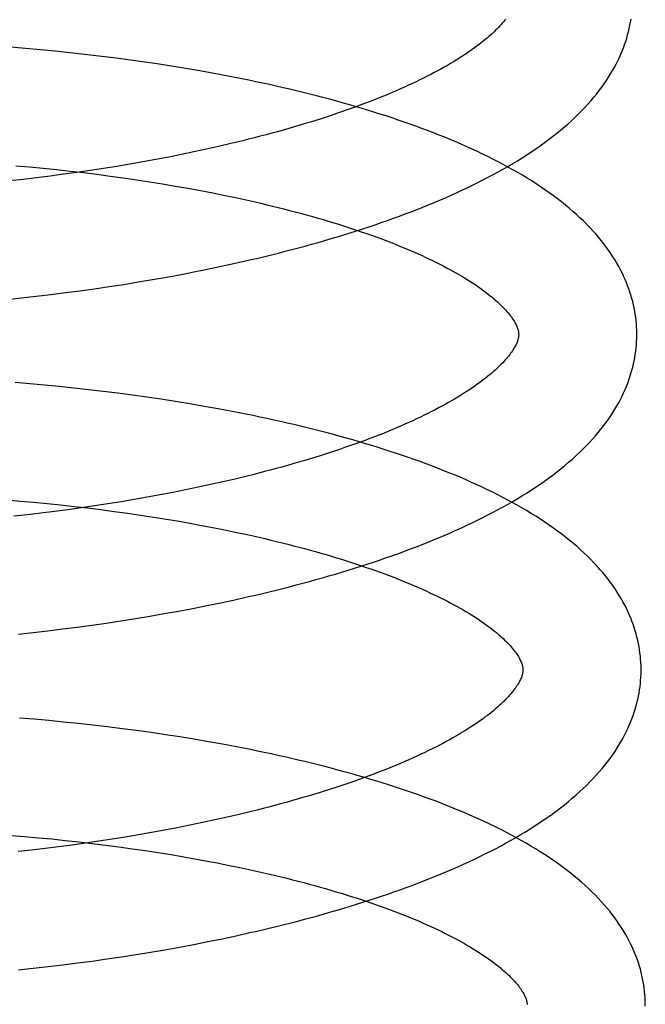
# Model space of a CAD drawing. Header units: inches. Extents: x 0 to 215, y 0 to 139.
# Tile 15 of 96: x 38.774 to 38.88, y 52.267 to 52.434. Entities that reach past the tile are written whole.
import ezdxf

# ---------------------------------------------------------------- set-up
doc = ezdxf.new("R2010")
doc.units = ezdxf.units.IN
doc.header["$LTSCALE"] = 11.804375
doc.header["$MEASUREMENT"] = 0
doc.linetypes.add('HIDDEN', pattern=[0.2, 0.1, -0.1])
doc.layers.add('DEFAULT_2', color=8, linetype='HIDDEN')

msp = doc.modelspace()

# ---------------------------------------------------------------- linework, layer by layer
at = {"layer": 'DEFAULT_2', "color": 8, "linetype": 'HIDDEN'}
for p, q in [((38.77534, 52.42877), (38.77285, 52.42898)), ((38.77783, 52.42855), (38.77534, 52.42877)), ((38.78032, 52.42831), (38.77783, 52.42855)), ((38.7828, 52.42805), (38.78032, 52.42831)), ((38.78528, 52.42778), (38.7828, 52.42805)), ((38.78776, 52.42749), (38.78528, 52.42778)), ((38.79023, 52.42718), (38.78776, 52.42749)), ((38.7927, 52.42686), (38.79023, 52.42718)), ((38.79515, 52.42652), (38.7927, 52.42686)), ((38.7976, 52.42616), (38.79515, 52.42652)), ((38.80003, 52.42578), (38.7976, 52.42616)), ((38.80245, 52.42539), (38.80003, 52.42578)), ((38.80485, 52.42497), (38.80245, 52.42539)), ((38.80724, 52.42454), (38.80485, 52.42497)), ((38.80962, 52.4241), (38.80724, 52.42454)), ((38.81007, 52.41266), (38.80802, 52.41219)), ((38.8121, 52.41315), (38.81007, 52.41266)), ((38.80384, 52.41127), (38.80171, 52.41083)), ((38.80594, 52.41172), (38.80384, 52.41127)), ((38.80802, 52.41219), (38.80594, 52.41172)), ((38.793, 52.40919), (38.79077, 52.40882)), ((38.7952, 52.40958), (38.793, 52.40919)), ((38.79739, 52.40998), (38.7952, 52.40958)), ((38.79956, 52.4104), (38.79739, 52.40998)), ((38.80171, 52.41083), (38.79956, 52.4104)), ((38.7737, 52.40893), (38.776, 52.40872)), ((38.776, 52.40872), (38.77829, 52.4085)), ((38.77829, 52.4085), (38.78058, 52.40827)), ((38.78058, 52.40827), (38.78286, 52.40802)), ((38.78403, 52.40779), (38.78176, 52.40747)), ((38.78286, 52.40802), (38.78513, 52.40775)), ((38.78629, 52.40812), (38.78403, 52.40779)), ((38.78513, 52.40775), (38.78739, 52.40747)), ((38.78854, 52.40846), (38.78629, 52.40812)), ((38.79077, 52.40882), (38.78854, 52.40846)), ((38.77491, 52.40661), (38.77262, 52.40636)), ((38.7772, 52.40689), (38.77491, 52.40661)), ((38.77948, 52.40717), (38.7772, 52.40689)), ((38.78176, 52.40747), (38.77948, 52.40717)), ((38.78739, 52.40747), (38.78964, 52.40718)), ((38.78964, 52.40718), (38.79188, 52.40687)), ((38.79188, 52.40687), (38.7941, 52.40655)), ((38.7941, 52.40655), (38.79631, 52.40621)), ((38.79631, 52.40621), (38.7985, 52.40586)), ((38.7985, 52.40586), (38.80067, 52.40549)), ((38.80067, 52.40549), (38.80282, 52.40511)), ((38.80282, 52.40511), (38.80494, 52.40472)), ((38.80494, 52.40472), (38.80705, 52.40431)), ((38.80705, 52.40431), (38.80912, 52.40389)), ((38.81002, 52.39223), (38.81236, 52.39275)), ((38.80168, 52.39053), (38.80408, 52.39099)), ((38.80766, 52.39172), (38.81002, 52.39223)), ((38.79195, 52.38884), (38.7944, 52.38924)), ((38.7944, 52.38924), (38.79684, 52.38965)), ((38.79684, 52.38965), (38.79927, 52.39008)), ((38.79927, 52.39008), (38.80168, 52.39053)), ((38.78208, 52.38743), (38.78455, 52.38776)), ((38.78455, 52.38776), (38.78702, 52.3881)), ((38.78702, 52.3881), (38.78949, 52.38846)), ((38.78949, 52.38846), (38.79195, 52.38884)), ((38.77215, 52.38629), (38.77463, 52.38655)), ((38.77463, 52.38655), (38.77711, 52.38683)), ((38.77711, 52.38683), (38.7796, 52.38712)), ((38.7796, 52.38712), (38.78208, 52.38743)), ((38.77605, 52.37198), (38.77356, 52.37219)), ((38.77854, 52.37176), (38.77605, 52.37198)), ((38.78103, 52.37152), (38.77854, 52.37176)), ((38.78351, 52.37126), (38.78103, 52.37152)), ((38.78599, 52.37099), (38.78351, 52.37126)), ((38.78847, 52.3707), (38.78599, 52.37099)), ((38.79094, 52.37039), (38.78847, 52.3707)), ((38.79341, 52.37007), (38.79094, 52.37039)), ((38.79586, 52.36973), (38.79341, 52.37007)), ((38.79831, 52.36937), (38.79586, 52.36973)), ((38.80074, 52.36899), (38.79831, 52.36937)), ((38.80316, 52.3686), (38.80074, 52.36899)), ((38.80556, 52.36818), (38.80316, 52.3686)), ((38.80795, 52.36776), (38.80556, 52.36818)), ((38.81033, 52.36731), (38.80795, 52.36776)), ((38.81079, 52.35587), (38.80874, 52.3554)), ((38.81282, 52.35636), (38.81079, 52.35587)), ((38.80456, 52.35448), (38.80243, 52.35403)), ((38.80666, 52.35493), (38.80456, 52.35448)), ((38.80874, 52.3554), (38.80666, 52.35493)), ((38.79592, 52.35279), (38.79372, 52.3524)), ((38.79811, 52.35319), (38.79592, 52.35279)), ((38.80028, 52.35361), (38.79811, 52.35319)), ((38.80243, 52.35403), (38.80028, 52.35361)), ((38.77209, 52.35233), (38.77439, 52.35214)), ((38.77439, 52.35214), (38.77668, 52.35194)), ((38.77668, 52.35194), (38.77897, 52.35172)), ((38.77897, 52.35172), (38.78126, 52.35148)), ((38.78126, 52.35148), (38.78354, 52.35123)), ((38.78475, 52.351), (38.78248, 52.35068)), ((38.78354, 52.35123), (38.78581, 52.35097)), ((38.78701, 52.35133), (38.78475, 52.351)), ((38.78581, 52.35097), (38.78807, 52.35069)), ((38.78926, 52.35167), (38.78701, 52.35133)), ((38.79149, 52.35203), (38.78926, 52.35167)), ((38.79372, 52.3524), (38.79149, 52.35203)), ((38.77563, 52.34982), (38.77334, 52.34957)), ((38.77792, 52.35009), (38.77563, 52.34982)), ((38.7802, 52.35038), (38.77792, 52.35009)), ((38.78248, 52.35068), (38.7802, 52.35038)), ((38.78807, 52.35069), (38.79032, 52.35039)), ((38.79032, 52.35039), (38.79256, 52.35008)), ((38.79256, 52.35008), (38.79478, 52.34976)), ((38.79478, 52.34976), (38.79699, 52.34942)), ((38.79699, 52.34942), (38.79918, 52.34907)), ((38.79918, 52.34907), (38.80135, 52.34871)), ((38.80457, 52.34813), (38.80668, 52.34773)), ((38.80668, 52.34773), (38.80877, 52.34732)), ((38.80877, 52.34732), (38.81083, 52.34689)), ((38.81076, 52.33544), (38.8131, 52.33597)), ((38.80363, 52.33397), (38.80602, 52.33444)), ((38.80602, 52.33444), (38.8084, 52.33493)), ((38.8084, 52.33493), (38.81076, 52.33544)), ((38.79392, 52.33225), (38.79636, 52.33266)), ((38.79636, 52.33266), (38.7988, 52.33308)), ((38.7988, 52.33308), (38.80122, 52.33352)), ((38.80122, 52.33352), (38.80363, 52.33397)), ((38.78406, 52.3308), (38.78653, 52.33114)), ((38.78653, 52.33114), (38.789, 52.33149)), ((38.789, 52.33149), (38.79146, 52.33186)), ((38.79146, 52.33186), (38.79392, 52.33225)), ((38.77414, 52.32963), (38.77662, 52.3299)), ((38.77662, 52.3299), (38.7791, 52.33018)), ((38.7791, 52.33018), (38.78158, 52.33049)), ((38.78158, 52.33049), (38.78406, 52.3308)), ((38.77677, 52.31519), (38.77428, 52.31539)), ((38.77926, 52.31497), (38.77677, 52.31519)), ((38.78175, 52.31473), (38.77926, 52.31497)), ((38.78423, 52.31447), (38.78175, 52.31473)), ((38.78671, 52.3142), (38.78423, 52.31447)), ((38.78919, 52.31391), (38.78671, 52.3142)), ((38.79166, 52.3136), (38.78919, 52.31391)), ((38.79413, 52.31328), (38.79166, 52.3136)), ((38.79658, 52.31294), (38.79413, 52.31328)), ((38.79902, 52.31258), (38.79658, 52.31294)), ((38.80146, 52.3122), (38.79902, 52.31258)), ((38.80388, 52.31181), (38.80146, 52.3122)), ((38.80628, 52.31139), (38.80388, 52.31181)), ((38.80867, 52.31096), (38.80628, 52.31139)), ((38.81104, 52.31052), (38.80867, 52.31096)), ((38.81354, 52.29957), (38.81152, 52.29908)), ((38.80529, 52.29769), (38.80316, 52.29724)), ((38.80739, 52.29814), (38.80529, 52.29769)), ((38.80947, 52.29861), (38.80739, 52.29814)), ((38.81152, 52.29908), (38.80947, 52.29861)), ((38.79665, 52.296), (38.79444, 52.29561)), ((38.79884, 52.2964), (38.79665, 52.296)), ((38.80101, 52.29682), (38.79884, 52.2964)), ((38.80316, 52.29724), (38.80101, 52.29682)), ((38.77288, 52.29553), (38.77517, 52.29534)), ((38.77517, 52.29534), (38.77747, 52.29514)), ((38.77747, 52.29514), (38.77976, 52.29492)), ((38.77976, 52.29492), (38.78205, 52.29468)), ((38.78205, 52.29468), (38.78433, 52.29443)), ((38.78548, 52.29421), (38.78321, 52.29389)), ((38.78433, 52.29443), (38.7866, 52.29417)), ((38.78774, 52.29454), (38.78548, 52.29421)), ((38.7866, 52.29417), (38.78886, 52.29389)), ((38.78998, 52.29488), (38.78774, 52.29454)), ((38.79222, 52.29524), (38.78998, 52.29488)), ((38.79444, 52.29561), (38.79222, 52.29524)), ((38.77636, 52.29303), (38.77407, 52.29278)), ((38.77865, 52.2933), (38.77636, 52.29303)), ((38.78093, 52.29359), (38.77865, 52.2933)), ((38.78321, 52.29389), (38.78093, 52.29359)), ((38.78886, 52.29389), (38.79111, 52.29359)), ((38.79111, 52.29359), (38.79335, 52.29328)), ((38.79335, 52.29328), (38.79558, 52.29296)), ((38.79558, 52.29296), (38.79778, 52.29262)), ((38.79778, 52.29262), (38.79997, 52.29227)), ((38.79997, 52.29227), (38.80214, 52.2919)), ((38.80214, 52.2919), (38.80429, 52.29152)), ((38.80747, 52.29093), (38.80956, 52.29051)), ((38.80956, 52.29051), (38.81162, 52.29009)), ((38.80379, 52.27707), (38.8062, 52.27754)), ((38.8062, 52.27754), (38.80859, 52.27803)), ((38.80859, 52.27803), (38.81096, 52.27854)), ((38.81096, 52.27854), (38.81332, 52.27906)), ((38.79648, 52.27576), (38.79893, 52.27618)), ((38.79893, 52.27618), (38.80137, 52.27662)), ((38.80137, 52.27662), (38.80379, 52.27707)), ((38.78412, 52.27393), (38.7866, 52.27426)), ((38.7866, 52.27426), (38.78908, 52.27461)), ((38.78908, 52.27461), (38.79156, 52.27498)), ((38.79156, 52.27498), (38.79403, 52.27536)), ((38.79403, 52.27536), (38.79648, 52.27576)), ((38.77415, 52.27277), (38.77664, 52.27303)), ((38.77664, 52.27303), (38.77913, 52.27331)), ((38.77913, 52.27331), (38.78163, 52.27361)), ((38.78163, 52.27361), (38.78412, 52.27393))]:
    msp.add_line(p, q, dxfattribs=at)
for points in [[(38.85658, 52.43374), (38.85641, 52.43352), (38.85623, 52.4333), (38.85604, 52.43307), (38.85583, 52.43284), (38.85562, 52.4326), (38.85539, 52.43235), (38.85515, 52.43211), (38.85491, 52.43186), (38.85464, 52.4316), (38.85437, 52.43134), (38.85409, 52.43108), (38.85379, 52.43082), (38.85348, 52.43055), (38.85315, 52.43028), (38.85282, 52.43), (38.85247, 52.42973), (38.85211, 52.42945), (38.85173, 52.42916), (38.85134, 52.42888), (38.85094, 52.42859), (38.85053, 52.4283), (38.8501, 52.428), (38.84966, 52.42771), (38.84921, 52.42741), (38.84874, 52.42712), (38.84826, 52.42682), (38.84777, 52.42652), (38.84726, 52.42622), (38.84674, 52.42591), (38.84621, 52.42561), (38.84566, 52.4253), (38.8451, 52.425), (38.84453, 52.42469), (38.84394, 52.42438), (38.84335, 52.42408), (38.84273, 52.42377), (38.84211, 52.42346), (38.84147, 52.42315), (38.84082, 52.42285), (38.84016, 52.42254), (38.83949, 52.42223), (38.8388, 52.42193), (38.8381, 52.42162), (38.83739, 52.42132), (38.83667, 52.42101), (38.83593, 52.42071), (38.83519, 52.42041), (38.83443, 52.4201), (38.83366, 52.4198), (38.83287, 52.41951), (38.83208, 52.41921), (38.83128, 52.41891), (38.83046, 52.41862), (38.82963, 52.41832), (38.8288, 52.41803), (38.82795, 52.41774), (38.82709, 52.41745), (38.82622, 52.41717), (38.82535, 52.41688), (38.82446, 52.4166), (38.82356, 52.41632), (38.82265, 52.41605), (38.82174, 52.41577), (38.82081, 52.4155), (38.81988, 52.41523), (38.81893, 52.41496), (38.81798, 52.41469), (38.81702, 52.41443), (38.81605, 52.41417), (38.81507, 52.41391), (38.81409, 52.41366), (38.8131, 52.4134), (38.8121, 52.41315)], [(38.81236, 52.39275), (38.81353, 52.39302), (38.81469, 52.39329), (38.81584, 52.39357), (38.81699, 52.39385), (38.81813, 52.39414), (38.81927, 52.39443), (38.8204, 52.39472), (38.82153, 52.39502), (38.82265, 52.39532), (38.82376, 52.39563), (38.82487, 52.39594), (38.82597, 52.39626), (38.82706, 52.39658), (38.82815, 52.3969), (38.82923, 52.39723), (38.8303, 52.39756), (38.83137, 52.3979), (38.83243, 52.39824), (38.83348, 52.39859), (38.83452, 52.39894), (38.83556, 52.39929), (38.83659, 52.39965), (38.83761, 52.40002), (38.83862, 52.40039), (38.83962, 52.40076), (38.84062, 52.40114), (38.84161, 52.40152), (38.84259, 52.40191), (38.84356, 52.4023), (38.84452, 52.4027), (38.84548, 52.40311), (38.84642, 52.40351), (38.84736, 52.40393), (38.84828, 52.40434), (38.8492, 52.40477), (38.85011, 52.4052), (38.85101, 52.40563), (38.85189, 52.40607), (38.85277, 52.40651), (38.85364, 52.40696), (38.8545, 52.40742), (38.85534, 52.40788), (38.85618, 52.40835), (38.857, 52.40882), (38.85782, 52.4093), (38.85862, 52.40978), (38.85941, 52.41028), (38.86018, 52.41077), (38.86095, 52.41127), (38.8617, 52.41178), (38.86244, 52.4123), (38.86316, 52.41282), (38.86387, 52.41334), (38.86457, 52.41387), (38.86525, 52.41441), (38.86591, 52.41495), (38.86656, 52.41549), (38.86719, 52.41604), (38.8678, 52.41659), (38.8684, 52.41715), (38.86897, 52.41771), (38.86953, 52.41827), (38.87007, 52.41883), (38.87059, 52.4194), (38.87109, 52.41996), (38.87157, 52.42053), (38.87203, 52.42109), (38.87247, 52.42166), (38.87289, 52.42222), (38.8733, 52.42279), (38.87368, 52.42335), (38.87405, 52.42391), (38.87439, 52.42447), (38.87472, 52.42503), (38.87504, 52.42559), (38.87533, 52.42614), (38.87561, 52.42669), (38.87587, 52.42724), (38.87611, 52.42779), (38.87634, 52.42834), (38.87656, 52.42889), (38.87676, 52.42944), (38.87694, 52.42998), (38.87711, 52.43052), (38.87727, 52.43107), (38.87741, 52.43161), (38.87754, 52.43215), (38.87765, 52.43269), (38.87775, 52.43323), (38.87784, 52.43376)], [(38.87882, 52.38064), (38.87881, 52.38109), (38.87878, 52.38163), (38.87874, 52.38216), (38.8787, 52.3827), (38.87863, 52.38323), (38.87856, 52.38377), (38.87847, 52.3843), (38.87837, 52.38484), (38.87825, 52.38537), (38.87812, 52.38591), (38.87798, 52.38645), (38.87783, 52.38699), (38.87766, 52.38752), (38.87747, 52.38806), (38.87727, 52.3886), (38.87706, 52.38914), (38.87683, 52.38968), (38.87659, 52.39023), (38.87633, 52.39077), (38.87605, 52.39132), (38.87576, 52.39186), (38.87545, 52.39241), (38.87513, 52.39296), (38.87478, 52.39351), (38.87442, 52.39406), (38.87404, 52.39461), (38.87364, 52.39516), (38.87323, 52.39571), (38.87279, 52.39627), (38.87234, 52.39682), (38.87186, 52.39737), (38.87137, 52.39792), (38.87085, 52.39848), (38.87032, 52.39903), (38.86977, 52.39957), (38.8692, 52.40012), (38.86861, 52.40066), (38.868, 52.4012), (38.86737, 52.40174), (38.86673, 52.40227), (38.86607, 52.4028), (38.86539, 52.40332), (38.8647, 52.40384), (38.86399, 52.40435), (38.86327, 52.40486), (38.86253, 52.40536), (38.86178, 52.40586), (38.86102, 52.40635), (38.86024, 52.40683), (38.85945, 52.40731), (38.85865, 52.40778), (38.85783, 52.40824), (38.85701, 52.4087), (38.85617, 52.40915), (38.85532, 52.4096), (38.85446, 52.41004), (38.8536, 52.41047), (38.85272, 52.4109), (38.85183, 52.41132), (38.85093, 52.41174), (38.85002, 52.41215), (38.8491, 52.41255), (38.84818, 52.41295), (38.84724, 52.41335), (38.84629, 52.41374), (38.84534, 52.41412), (38.84438, 52.4145), (38.8434, 52.41487), (38.84242, 52.41524), (38.84143, 52.4156), (38.84044, 52.41596), (38.83943, 52.41632), (38.83842, 52.41666), (38.8374, 52.41701), (38.83637, 52.41735), (38.83533, 52.41768), (38.83428, 52.41801), (38.83323, 52.41833), (38.83217, 52.41865), (38.83111, 52.41897), (38.83003, 52.41928), (38.82895, 52.41958), (38.82786, 52.41989), (38.82677, 52.42018), (38.82566, 52.42047), (38.82456, 52.42076), (38.82344, 52.42105), (38.82232, 52.42132), (38.82119, 52.4216), (38.82006, 52.42187), (38.81892, 52.42213), (38.81778, 52.42239), (38.81663, 52.42265), (38.81547, 52.4229), (38.81431, 52.42315), (38.81314, 52.42339), (38.81197, 52.42363), (38.80962, 52.4241)], [(38.80912, 52.40389), (38.81117, 52.40346), (38.81219, 52.40324), (38.81319, 52.40301), (38.81419, 52.40279), (38.81518, 52.40256), (38.81617, 52.40232), (38.81714, 52.40209), (38.81811, 52.40185), (38.81907, 52.40161), (38.82002, 52.40137), (38.82096, 52.40112), (38.82189, 52.40087), (38.82281, 52.40062), (38.82373, 52.40036), (38.82463, 52.40011), (38.82553, 52.39985), (38.82641, 52.39959), (38.82729, 52.39932), (38.82815, 52.39906), (38.82901, 52.39879), (38.82985, 52.39852), (38.83069, 52.39825), (38.83151, 52.39797), (38.83232, 52.3977), (38.83312, 52.39742), (38.83391, 52.39714), (38.83469, 52.39686), (38.83546, 52.39658), (38.83621, 52.3963), (38.83695, 52.39601), (38.83768, 52.39573), (38.8384, 52.39544), (38.83911, 52.39515), (38.8398, 52.39486), (38.84049, 52.39457), (38.84116, 52.39428), (38.84181, 52.39399), (38.84246, 52.3937), (38.84309, 52.39341), (38.84371, 52.39312), (38.84432, 52.39283), (38.84491, 52.39253), (38.84549, 52.39224), (38.84606, 52.39195), (38.84662, 52.39166), (38.84716, 52.39137), (38.84769, 52.39108), (38.8482, 52.39079), (38.8487, 52.3905), (38.84919, 52.39022), (38.84966, 52.38993), (38.85012, 52.38965), (38.85057, 52.38936), (38.85101, 52.38908), (38.85143, 52.3888), (38.85184, 52.38852), (38.85223, 52.38825), (38.85261, 52.38797), (38.85298, 52.3877), (38.85334, 52.38743), (38.85368, 52.38717), (38.85401, 52.3869), (38.85433, 52.38664), (38.85463, 52.38639), (38.85493, 52.38613), (38.85521, 52.38588), (38.85547, 52.38564), (38.85573, 52.38539), (38.85598, 52.38515), (38.85621, 52.38491), (38.85643, 52.38468), (38.85664, 52.38445), (38.85684, 52.38423), (38.85703, 52.38401), (38.8572, 52.38379), (38.85737, 52.38358), (38.85753, 52.38337), (38.85767, 52.38317), (38.85781, 52.38297), (38.85793, 52.38278), (38.85805, 52.38259), (38.85816, 52.3824), (38.85826, 52.38222), (38.85835, 52.38204), (38.85843, 52.38187), (38.85851, 52.3817), (38.85857, 52.38154), (38.85863, 52.38139), (38.85867, 52.38124), (38.85871, 52.3811), (38.85875, 52.38097), (38.85877, 52.38085), (38.85879, 52.38072), (38.85881, 52.38061), (38.85881, 52.38049), (38.85882, 52.38038)], [(38.80408, 52.39099), (38.80528, 52.39123), (38.80766, 52.39172)], [(38.85882, 52.38038), (38.85882, 52.38028), (38.85881, 52.38016), (38.8588, 52.38005), (38.85878, 52.37993), (38.85876, 52.3798), (38.85873, 52.37967), (38.8587, 52.37953), (38.85866, 52.37938), (38.85861, 52.37923), (38.85855, 52.37907), (38.85848, 52.3789), (38.8584, 52.37873), (38.85832, 52.37855), (38.85822, 52.37837), (38.85812, 52.37818), (38.858, 52.37798), (38.85788, 52.37779), (38.85775, 52.37758), (38.85761, 52.37738), (38.85746, 52.37717), (38.8573, 52.37695), (38.85713, 52.37673), (38.85695, 52.37651), (38.85676, 52.37628), (38.85655, 52.37604), (38.85634, 52.37581), (38.85611, 52.37556), (38.85588, 52.37532), (38.85563, 52.37507), (38.85536, 52.37481), (38.85509, 52.37455), (38.85481, 52.37429), (38.85451, 52.37403), (38.8542, 52.37376), (38.85387, 52.37349), (38.85354, 52.37321), (38.85319, 52.37294), (38.85283, 52.37265), (38.85245, 52.37237), (38.85206, 52.37208), (38.85166, 52.3718), (38.85125, 52.3715), (38.85082, 52.37121), (38.85038, 52.37092), (38.84993, 52.37062), (38.84946, 52.37033), (38.84898, 52.37003), (38.84849, 52.36973), (38.84798, 52.36942), (38.84746, 52.36912), (38.84693, 52.36882), (38.84639, 52.36851), (38.84582, 52.36821), (38.84525, 52.3679), (38.84467, 52.36759), (38.84407, 52.36728), (38.84345, 52.36698), (38.84283, 52.36667), (38.84219, 52.36636), (38.84154, 52.36605), (38.84088, 52.36575), (38.84021, 52.36544), (38.83952, 52.36514), (38.83882, 52.36483), (38.83811, 52.36452), (38.83739, 52.36422), (38.83665, 52.36392), (38.83591, 52.36361), (38.83515, 52.36331), (38.83438, 52.36301), (38.83359, 52.36271), (38.8328, 52.36242), (38.832, 52.36212), (38.83118, 52.36183), (38.83035, 52.36153), (38.82952, 52.36124), (38.82867, 52.36095), (38.82781, 52.36066), (38.82694, 52.36038), (38.82607, 52.36009), (38.82518, 52.35981), (38.82428, 52.35953), (38.82337, 52.35925), (38.82246, 52.35898), (38.82153, 52.35871), (38.8206, 52.35844), (38.81965, 52.35817), (38.8187, 52.3579), (38.81774, 52.35764), (38.81677, 52.35738), (38.81579, 52.35712), (38.81481, 52.35687), (38.81382, 52.35661), (38.81282, 52.35636)], [(38.8131, 52.33597), (38.81427, 52.33623), (38.81543, 52.33651), (38.81658, 52.33678), (38.81773, 52.33706), (38.81887, 52.33735), (38.82001, 52.33764), (38.82114, 52.33793), (38.82226, 52.33823), (38.82338, 52.33854), (38.8245, 52.33884), (38.8256, 52.33915), (38.8267, 52.33947), (38.8278, 52.33979), (38.82889, 52.34011), (38.82997, 52.34044), (38.83104, 52.34078), (38.8321, 52.34111), (38.83316, 52.34146), (38.83421, 52.3418), (38.83526, 52.34215), (38.83629, 52.34251), (38.83732, 52.34287), (38.83834, 52.34323), (38.83935, 52.3436), (38.84036, 52.34398), (38.84135, 52.34435), (38.84234, 52.34474), (38.84332, 52.34513), (38.84429, 52.34552), (38.84526, 52.34592), (38.84621, 52.34632), (38.84715, 52.34673), (38.84809, 52.34714), (38.84901, 52.34756), (38.84993, 52.34798), (38.85084, 52.34841), (38.85174, 52.34884), (38.85262, 52.34928), (38.8535, 52.34973), (38.85437, 52.35018), (38.85522, 52.35063), (38.85607, 52.35109), (38.8569, 52.35156), (38.85773, 52.35203), (38.85854, 52.35251), (38.85934, 52.353), (38.86013, 52.35349), (38.86091, 52.35398), (38.86168, 52.35449), (38.86243, 52.355), (38.86317, 52.35551), (38.86389, 52.35603), (38.8646, 52.35655), (38.86529, 52.35708), (38.86597, 52.35762), (38.86664, 52.35816), (38.86728, 52.3587), (38.86791, 52.35925), (38.86852, 52.3598), (38.86912, 52.36036), (38.8697, 52.36092), (38.87025, 52.36148), (38.87079, 52.36204), (38.87131, 52.36261), (38.87181, 52.36317), (38.87229, 52.36374), (38.87275, 52.3643), (38.87319, 52.36487), (38.87362, 52.36543), (38.87402, 52.366), (38.8744, 52.36656), (38.87477, 52.36712), (38.87512, 52.36768), (38.87545, 52.36824), (38.87576, 52.3688), (38.87605, 52.36935), (38.87633, 52.3699), (38.87659, 52.37046), (38.87684, 52.37101), (38.87706, 52.37155), (38.87728, 52.3721), (38.87748, 52.37265), (38.87766, 52.37319), (38.87783, 52.37373), (38.87799, 52.37428), (38.87813, 52.37482), (38.87826, 52.37536), (38.87837, 52.3759), (38.87847, 52.37644), (38.87856, 52.37697), (38.87864, 52.37751), (38.8787, 52.37805), (38.87875, 52.37859), (38.87878, 52.37912), (38.87881, 52.37966), (38.87882, 52.38019), (38.87882, 52.38064)], [(38.87954, 52.32385), (38.87953, 52.3243), (38.8795, 52.32483), (38.87947, 52.32537), (38.87942, 52.3259), (38.87935, 52.32644), (38.87928, 52.32697), (38.87919, 52.32751), (38.87909, 52.32805), (38.87897, 52.32858), (38.87884, 52.32912), (38.8787, 52.32966), (38.87855, 52.33019), (38.87838, 52.33073), (38.87819, 52.33127), (38.87799, 52.33181), (38.87778, 52.33235), (38.87755, 52.33289), (38.87731, 52.33344), (38.87705, 52.33398), (38.87677, 52.33452), (38.87648, 52.33507), (38.87617, 52.33562), (38.87585, 52.33617), (38.8755, 52.33672), (38.87514, 52.33727), (38.87476, 52.33782), (38.87436, 52.33837), (38.87395, 52.33892), (38.87351, 52.33948), (38.87305, 52.34003), (38.87258, 52.34058), (38.87208, 52.34114), (38.87157, 52.34169), (38.87103, 52.34224), (38.87048, 52.34279), (38.8699, 52.34334), (38.86931, 52.34389), (38.8687, 52.34443), (38.86808, 52.34496), (38.86743, 52.34549), (38.86677, 52.34602), (38.8661, 52.34654), (38.8654, 52.34706), (38.8647, 52.34757), (38.86398, 52.34808), (38.86324, 52.34858), (38.86249, 52.34907), (38.86172, 52.34956), (38.86095, 52.35005), (38.86016, 52.35052), (38.85936, 52.35099), (38.85854, 52.35146), (38.85772, 52.35191), (38.85688, 52.35237), (38.85603, 52.35281), (38.85518, 52.35325), (38.85431, 52.35368), (38.85343, 52.35411), (38.85254, 52.35453), (38.85164, 52.35495), (38.85073, 52.35536), (38.84982, 52.35577), (38.84889, 52.35617), (38.84795, 52.35656), (38.84701, 52.35695), (38.84605, 52.35733), (38.84509, 52.35771), (38.84412, 52.35809), (38.84313, 52.35845), (38.84215, 52.35882), (38.84115, 52.35918), (38.84014, 52.35953), (38.83913, 52.35988), (38.83811, 52.36022), (38.83708, 52.36056), (38.83604, 52.36089), (38.835, 52.36122), (38.83394, 52.36155), (38.83288, 52.36186), (38.83182, 52.36218), (38.83074, 52.36249), (38.82966, 52.3628), (38.82857, 52.3631), (38.82748, 52.36339), (38.82637, 52.36369), (38.82527, 52.36397), (38.82415, 52.36426), (38.82303, 52.36454), (38.8219, 52.36481), (38.82077, 52.36508), (38.81963, 52.36535), (38.81849, 52.36561), (38.81734, 52.36586), (38.81618, 52.36611), (38.81502, 52.36636), (38.81385, 52.36661), (38.81268, 52.36684), (38.81033, 52.36731)], [(38.80135, 52.34871), (38.8035, 52.34833), (38.80457, 52.34813)], [(38.81083, 52.34689), (38.81287, 52.34646), (38.81387, 52.34623), (38.81487, 52.34601), (38.81586, 52.34578), (38.81685, 52.34554), (38.81782, 52.34531), (38.81879, 52.34507), (38.81975, 52.34483), (38.8207, 52.34458), (38.82164, 52.34434), (38.82257, 52.34409), (38.8235, 52.34384), (38.82441, 52.34358), (38.82532, 52.34333), (38.82621, 52.34307), (38.8271, 52.34281), (38.82797, 52.34254), (38.82884, 52.34228), (38.82969, 52.34201), (38.83054, 52.34174), (38.83137, 52.34147), (38.83219, 52.34119), (38.83301, 52.34092), (38.83381, 52.34064), (38.8346, 52.34036), (38.83538, 52.34008), (38.83614, 52.3398), (38.8369, 52.33952), (38.83764, 52.33923), (38.83837, 52.33895), (38.83909, 52.33866), (38.8398, 52.33837), (38.84049, 52.33808), (38.84118, 52.3378), (38.84185, 52.33751), (38.84251, 52.33722), (38.84315, 52.33692), (38.84378, 52.33663), (38.8444, 52.33634), (38.84501, 52.33605), (38.8456, 52.33576), (38.84619, 52.33547), (38.84675, 52.33517), (38.84731, 52.33488), (38.84785, 52.33459), (38.84838, 52.3343), (38.8489, 52.33401), (38.8494, 52.33372), (38.84989, 52.33344), (38.85036, 52.33315), (38.85082, 52.33287), (38.85127, 52.33258), (38.85171, 52.3323), (38.85213, 52.33202), (38.85254, 52.33175), (38.85293, 52.33147), (38.85332, 52.3312), (38.85369, 52.33092), (38.85404, 52.33066), (38.85439, 52.33039), (38.85472, 52.33013), (38.85504, 52.32986), (38.85534, 52.32961), (38.85564, 52.32935), (38.85592, 52.3291), (38.85619, 52.32885), (38.85644, 52.32861), (38.85669, 52.32837), (38.85692, 52.32813), (38.85714, 52.3279), (38.85735, 52.32767), (38.85755, 52.32745), (38.85774, 52.32723), (38.85791, 52.32701), (38.85808, 52.3268), (38.85824, 52.32659), (38.85838, 52.32639), (38.85852, 52.32619), (38.85865, 52.32599), (38.85877, 52.3258), (38.85888, 52.32562), (38.85897, 52.32544), (38.85907, 52.32526), (38.85915, 52.32509), (38.85922, 52.32493), (38.85928, 52.32477), (38.85934, 52.32462), (38.85939, 52.32447), (38.85943, 52.32433), (38.85946, 52.3242), (38.85949, 52.32407), (38.85951, 52.32395), (38.85952, 52.32382), (38.85953, 52.3237), (38.85954, 52.32359)], [(38.81332, 52.27906), (38.81449, 52.27933), (38.81566, 52.2796), (38.81682, 52.27988), (38.81798, 52.28016), (38.81913, 52.28044), (38.82027, 52.28073), (38.82141, 52.28103), (38.82254, 52.28132), (38.82367, 52.28163), (38.82479, 52.28193), (38.8259, 52.28224), (38.82701, 52.28256), (38.82811, 52.28288), (38.82921, 52.2832), (38.83029, 52.28353), (38.83138, 52.28386), (38.83245, 52.2842), (38.83351, 52.28454), (38.83457, 52.28489), (38.83562, 52.28524), (38.83667, 52.2856), (38.8377, 52.28596), (38.83873, 52.28632), (38.83975, 52.28669), (38.84076, 52.28706), (38.84176, 52.28744), (38.84276, 52.28783), (38.84374, 52.28822), (38.84472, 52.28861), (38.84569, 52.28901), (38.84665, 52.28941), (38.8476, 52.28982), (38.84854, 52.29023), (38.84948, 52.29065), (38.8504, 52.29107), (38.85131, 52.2915), (38.85222, 52.29194), (38.85311, 52.29238), (38.854, 52.29282), (38.85487, 52.29327), (38.85573, 52.29373), (38.85658, 52.29419), (38.85743, 52.29466), (38.85826, 52.29513), (38.85908, 52.29561), (38.85988, 52.2961), (38.86068, 52.29659), (38.86146, 52.29708), (38.86223, 52.29759), (38.86299, 52.2981), (38.86374, 52.29861), (38.86447, 52.29913), (38.86518, 52.29966), (38.86588, 52.30019), (38.86657, 52.30073), (38.86724, 52.30127), (38.86789, 52.30182), (38.86852, 52.30237), (38.86914, 52.30292), (38.86974, 52.30348), (38.87033, 52.30404), (38.87089, 52.3046), (38.87143, 52.30517), (38.87196, 52.30573), (38.87246, 52.3063), (38.87295, 52.30687), (38.87341, 52.30744), (38.87386, 52.308), (38.87428, 52.30857), (38.87469, 52.30914), (38.87508, 52.3097), (38.87545, 52.31027), (38.8758, 52.31083), (38.87613, 52.31139), (38.87645, 52.31195), (38.87674, 52.31251), (38.87703, 52.31306), (38.87729, 52.31362), (38.87754, 52.31417), (38.87777, 52.31472), (38.87798, 52.31527), (38.87819, 52.31582), (38.87837, 52.31637), (38.87854, 52.31691), (38.8787, 52.31746), (38.87884, 52.318), (38.87897, 52.31854), (38.87909, 52.31908), (38.87919, 52.31963), (38.87928, 52.32017), (38.87936, 52.32071), (38.87942, 52.32125), (38.87947, 52.32178), (38.8795, 52.32232), (38.87953, 52.32286), (38.87954, 52.3234), (38.87954, 52.32385)], [(38.85954, 52.32359), (38.85954, 52.32349), (38.85953, 52.32337), (38.85952, 52.32326), (38.8595, 52.32313), (38.85948, 52.32301), (38.85945, 52.32288), (38.85942, 52.32274), (38.85938, 52.32259), (38.85933, 52.32244), (38.85927, 52.32228), (38.8592, 52.32211), (38.85912, 52.32194), (38.85904, 52.32176), (38.85894, 52.32158), (38.85884, 52.32139), (38.85872, 52.32119), (38.8586, 52.32099), (38.85847, 52.32079), (38.85833, 52.32059), (38.85818, 52.32038), (38.85802, 52.32016), (38.85785, 52.31994), (38.85767, 52.31972), (38.85748, 52.31949), (38.85727, 52.31925), (38.85706, 52.31902), (38.85683, 52.31877), (38.8566, 52.31853), (38.85635, 52.31828), (38.85608, 52.31802), (38.85581, 52.31776), (38.85553, 52.3175), (38.85523, 52.31724), (38.85492, 52.31697), (38.8546, 52.3167), (38.85426, 52.31642), (38.85391, 52.31614), (38.85355, 52.31586), (38.85317, 52.31558), (38.85279, 52.31529), (38.85238, 52.315), (38.85197, 52.31471), (38.85154, 52.31442), (38.8511, 52.31413), (38.85065, 52.31383), (38.85018, 52.31353), (38.8497, 52.31324), (38.84921, 52.31294), (38.84871, 52.31263), (38.84819, 52.31233), (38.84765, 52.31203), (38.84711, 52.31172), (38.84655, 52.31142), (38.84597, 52.31111), (38.84539, 52.3108), (38.84479, 52.31049), (38.84418, 52.31019), (38.84355, 52.30988), (38.84292, 52.30957), (38.84227, 52.30926), (38.8416, 52.30896), (38.84093, 52.30865), (38.84024, 52.30834), (38.83954, 52.30804), (38.83883, 52.30773), (38.83811, 52.30743), (38.83738, 52.30713), (38.83663, 52.30682), (38.83587, 52.30652), (38.8351, 52.30622), (38.83432, 52.30592), (38.83352, 52.30563), (38.83272, 52.30533), (38.8319, 52.30504), (38.83108, 52.30474), (38.83024, 52.30445), (38.82939, 52.30416), (38.82854, 52.30387), (38.82767, 52.30359), (38.82679, 52.3033), (38.8259, 52.30302), (38.82501, 52.30274), (38.8241, 52.30246), (38.82318, 52.30219), (38.82226, 52.30192), (38.82132, 52.30165), (38.82038, 52.30138), (38.81943, 52.30111), (38.81847, 52.30085), (38.8175, 52.30059), (38.81652, 52.30033), (38.81553, 52.30008), (38.81454, 52.29982), (38.81354, 52.29957)], [(38.88026, 52.26706), (38.88025, 52.26751), (38.88022, 52.26804), (38.88019, 52.26858), (38.88014, 52.26911), (38.88007, 52.26965), (38.88, 52.27018), (38.87991, 52.27072), (38.87981, 52.27126), (38.87969, 52.27179), (38.87956, 52.27233), (38.87942, 52.27287), (38.87927, 52.2734), (38.8791, 52.27394), (38.87891, 52.27448), (38.87871, 52.27502), (38.8785, 52.27556), (38.87827, 52.2761), (38.87803, 52.27664), (38.87777, 52.27719), (38.87749, 52.27773), (38.8772, 52.27828), (38.87689, 52.27882), (38.87657, 52.27937), (38.87622, 52.27992), (38.87586, 52.28047), (38.87548, 52.28103), (38.87508, 52.28158), (38.87467, 52.28213), (38.87423, 52.28269), (38.87377, 52.28324), (38.8733, 52.28379), (38.8728, 52.28435), (38.87229, 52.2849), (38.87175, 52.28545), (38.8712, 52.286), (38.87063, 52.28655), (38.87004, 52.28709), (38.86943, 52.28763), (38.8688, 52.28817), (38.86816, 52.2887), (38.8675, 52.28923), (38.86682, 52.28975), (38.86613, 52.29027), (38.86542, 52.29078), (38.8647, 52.29129), (38.86396, 52.29179), (38.86321, 52.29228), (38.86244, 52.29277), (38.86166, 52.29326), (38.86087, 52.29373), (38.86007, 52.2942), (38.85926, 52.29467), (38.85843, 52.29513), (38.8576, 52.29558), (38.85675, 52.29602), (38.85589, 52.29646), (38.85502, 52.2969), (38.85415, 52.29732), (38.85326, 52.29775), (38.85236, 52.29816), (38.85145, 52.29857), (38.85053, 52.29898), (38.8496, 52.29938), (38.84867, 52.29977), (38.84772, 52.30016), (38.84677, 52.30054), (38.8458, 52.30092), (38.84483, 52.3013), (38.84385, 52.30166), (38.84286, 52.30203), (38.84186, 52.30239), (38.84086, 52.30274), (38.83985, 52.30309), (38.83882, 52.30343), (38.83779, 52.30377), (38.83676, 52.3041), (38.83571, 52.30443), (38.83466, 52.30476), (38.8336, 52.30507), (38.83253, 52.30539), (38.83146, 52.3057), (38.83038, 52.30601), (38.82929, 52.30631), (38.82819, 52.3066), (38.82709, 52.3069), (38.82598, 52.30718), (38.82487, 52.30747), (38.82375, 52.30775), (38.82262, 52.30802), (38.82149, 52.30829), (38.82035, 52.30855), (38.8192, 52.30882), (38.81805, 52.30907), (38.8169, 52.30932), (38.81574, 52.30957), (38.81457, 52.30981), (38.8134, 52.31005), (38.81104, 52.31052)], [(38.80429, 52.29152), (38.80642, 52.29113), (38.80747, 52.29093)], [(38.81162, 52.29009), (38.81366, 52.28965), (38.81467, 52.28942), (38.81566, 52.2892), (38.81666, 52.28897), (38.81764, 52.28873), (38.81861, 52.2885), (38.81958, 52.28826), (38.82054, 52.28802), (38.82149, 52.28778), (38.82243, 52.28753), (38.82336, 52.28728), (38.82429, 52.28703), (38.8252, 52.28677), (38.8261, 52.28652), (38.827, 52.28626), (38.82788, 52.286), (38.82876, 52.28573), (38.82962, 52.28547), (38.83048, 52.2852), (38.83132, 52.28493), (38.83216, 52.28466), (38.83298, 52.28438), (38.83379, 52.28411), (38.83459, 52.28383), (38.83538, 52.28355), (38.83616, 52.28327), (38.83692, 52.28299), (38.83768, 52.2827), (38.83842, 52.28242), (38.83915, 52.28213), (38.83987, 52.28185), (38.84058, 52.28156), (38.84127, 52.28127), (38.84195, 52.28098), (38.84262, 52.28069), (38.84328, 52.2804), (38.84392, 52.28011), (38.84456, 52.27982), (38.84518, 52.27953), (38.84578, 52.27923), (38.84638, 52.27894), (38.84696, 52.27865), (38.84752, 52.27836), (38.84808, 52.27807), (38.84862, 52.27778), (38.84915, 52.27749), (38.84966, 52.2772), (38.85016, 52.27691), (38.85065, 52.27662), (38.85112, 52.27634), (38.85158, 52.27605), (38.85203, 52.27577), (38.85246, 52.27549), (38.85288, 52.27521), (38.85329, 52.27493), (38.85369, 52.27465), (38.85407, 52.27438), (38.85444, 52.27411), (38.8548, 52.27384), (38.85514, 52.27357), (38.85547, 52.27331), (38.85579, 52.27305), (38.85609, 52.27279), (38.85638, 52.27254), (38.85666, 52.27229), (38.85693, 52.27204), (38.85719, 52.27179), (38.85743, 52.27155), (38.85766, 52.27132), (38.85788, 52.27108), (38.85809, 52.27086), (38.85829, 52.27063), (38.85848, 52.27041), (38.85865, 52.2702), (38.85882, 52.26999), (38.85897, 52.26978), (38.85912, 52.26958), (38.85925, 52.26938), (38.85938, 52.26918), (38.8595, 52.26899), (38.85961, 52.2688), (38.85971, 52.26862), (38.8598, 52.26844), (38.85988, 52.26827), (38.85995, 52.26811), (38.86002, 52.26795), (38.86007, 52.2678), (38.86012, 52.26765), (38.86016, 52.26752), (38.86019, 52.26739), (38.86021, 52.26726), (38.86023, 52.26714), (38.86025, 52.26702), (38.86025, 52.26691)], [(38.88026, 52.26661), (38.88026, 52.26706)]]:
    msp.add_lwpolyline(points, dxfattribs=at)

doc.saveas('drawing.dxf')
